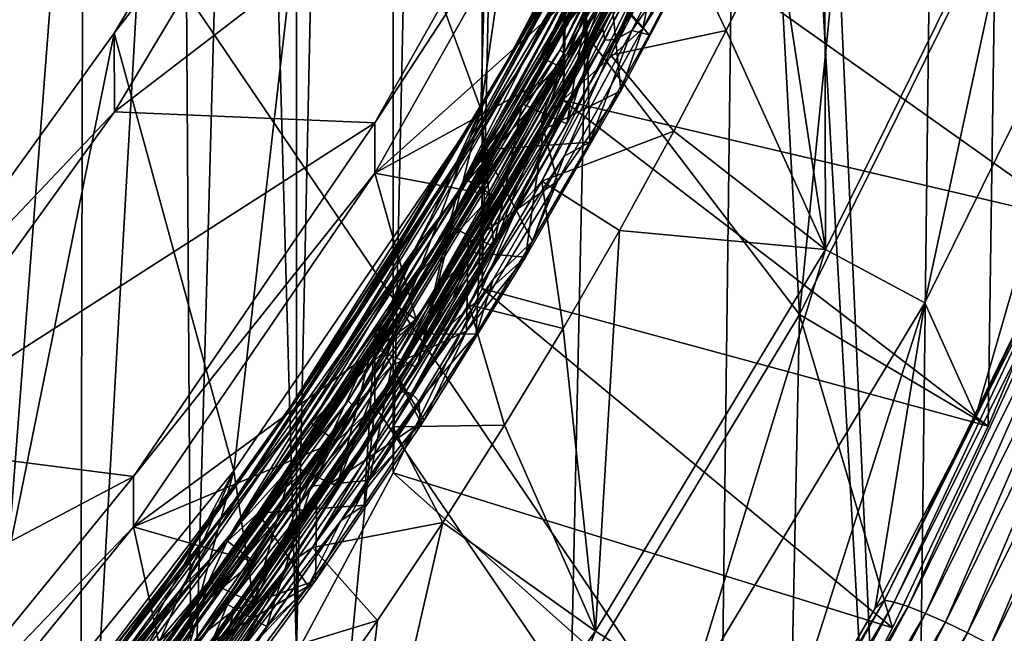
# Model space of a CAD drawing. Header units: metres. Extents: x -22 to 72, y -237 to 23.
# Tile 83 of 256: x 8.77 to 10.95, y -225.13 to -223.77. Entities that reach past the tile are written whole.
import ezdxf

# ---------------------------------------------------------------- set-up
doc = ezdxf.new("R2010")
doc.units = ezdxf.units.M
doc.layers.add('solid_509588_MEDIA_SW0001', color=7, linetype='CONTINUOUS')

msp = doc.modelspace()

# ---------------------------------------------------------------- linework, layer by layer
at = {"layer": 'solid_509588_MEDIA_SW0001'}
for points in [[(9.273857, -221.16246, 262.088165), (9.38481, -214.791367, 261.19278), (9.384815, -225.175049, 262.6521)], [(9.384815, -225.175049, 262.6521), (9.38481, -214.791367, 261.19278), (9.598998, -215.190735, 261.248901)], [(9.384815, -225.175049, 262.6521), (9.598998, -215.190735, 261.248901), (9.599003, -224.775681, 262.595978)], [(9.599003, -224.775681, 262.595978), (9.598998, -215.190735, 261.248901), (9.7957, -215.598358, 261.306183)], [(9.599003, -224.775681, 262.595978), (9.7957, -215.598358, 261.306183), (9.795705, -224.368057, 262.538696)], [(9.795705, -224.368057, 262.538696), (9.7957, -215.598358, 261.306183), (9.974835, -216.014099, 261.364624)], [(9.795705, -224.368057, 262.538696), (9.974835, -216.014099, 261.364624), (9.974839, -223.952332, 262.480255)], [(9.974839, -223.952332, 262.480255), (9.974835, -216.014099, 261.364624), (10.135883, -216.436707, 261.424011)], [(9.974839, -223.952332, 262.480255), (10.135883, -216.436707, 261.424011), (10.135886, -223.529724, 262.420868)], [(10.741509, -227.144531, 290.845032), (10.39983, -219.525101, 290.901611), (10.382134, -220.796402, 290.903442)], [(10.741509, -227.144531, 290.845032), (10.834114, -219.514114, 290.834808), (10.39983, -219.525101, 290.901611)], [(10.741509, -227.144531, 290.845032), (11.172427, -227.144485, 290.738495), (10.834114, -219.514114, 290.834808)], [(11.172427, -227.144485, 290.738495), (11.261785, -219.514038, 290.727875), (10.834114, -219.514114, 290.834808)], [(10.323413, -225.459824, 290.909546), (10.382134, -220.796402, 290.903442), (7.782307, -221.711823, 291.143921)], [(10.741509, -227.144531, 290.845032), (10.382134, -220.796402, 290.903442), (10.323413, -225.459824, 290.909546)], [(9.13052, -221.977585, 262.202728), (9.273857, -221.16246, 262.088165), (9.153956, -225.564636, 262.706848)], [(9.273857, -221.16246, 262.088165), (9.384815, -225.175049, 262.6521), (9.153956, -225.564636, 262.706848)], [(10.169189, -221.374649, 276.508026), (10.26872, -223.126816, 276.754272), (9.792261, -223.971375, 276.872986)], [(9.843554, -222.216492, 276.626343), (10.169189, -221.374649, 276.508026), (9.792261, -223.971375, 276.872986)], [(10.323413, -225.459824, 290.909546), (7.782307, -221.711823, 291.143921), (7.708443, -228.254044, 291.148895)], [(9.13052, -221.977585, 262.202728), (9.153956, -225.564636, 262.706848), (8.906507, -225.944321, 262.760223)], [(8.914244, -222.776886, 262.315063), (9.13052, -221.977585, 262.202728), (8.906507, -225.944321, 262.760223)], [(10.732978, -222.055176, 270.79715), (10.415481, -222.944992, 270.922211), (10.49652, -224.425385, 271.13028)], [(10.732978, -222.055176, 270.79715), (10.49652, -224.425385, 271.13028), (10.929803, -223.547684, 271.006927)], [(9.446993, -223.027969, 276.740387), (9.843554, -222.216492, 276.626343), (9.792261, -223.971375, 276.872986)], [(8.914244, -222.776886, 262.315063), (8.643008, -226.313232, 262.812073), (8.62681, -223.553772, 262.424255)], [(8.914244, -222.776886, 262.315063), (8.906507, -225.944321, 262.760223), (8.643008, -226.313232, 262.812073)], [(10.415481, -222.944992, 270.922211), (10.023128, -223.804535, 271.04303), (10.49652, -224.425385, 271.13028)], [(10.023143, -223.644455, 272.181824), (10.023128, -223.804535, 271.04303), (10.415481, -222.944992, 270.922211)], [(10.43665, -222.98053, 272.331299), (10.048985, -223.796814, 272.433807), (10.061743, -223.794556, 272.406738)], [(10.123467, -223.642532, 272.441437), (10.048985, -223.796814, 272.433807), (10.43665, -222.98053, 272.331299)], [(10.450047, -222.974533, 272.303741), (10.061743, -223.794556, 272.406738), (10.45491, -223.002625, 272.282745)], [(10.43665, -222.98053, 272.331299), (10.061743, -223.794556, 272.406738), (10.450047, -222.974533, 272.303741)], [(10.061743, -223.794556, 272.406738), (10.066639, -223.819046, 272.385284), (10.45491, -223.002625, 272.282745)], [(10.45491, -223.002625, 272.282745), (10.066639, -223.819046, 272.385284), (10.090263, -223.817307, 272.36438)], [(10.479653, -222.995331, 272.261108), (10.090263, -223.817307, 272.36438), (10.401921, -223.229126, 272.274719)], [(10.45491, -223.002625, 272.282745), (10.090263, -223.817307, 272.36438), (10.479653, -222.995331, 272.261108)], [(8.982362, -223.803223, 276.849335), (9.446993, -223.027969, 276.740387), (9.246316, -224.771255, 276.985382)], [(9.446999, -223.201935, 275.502563), (9.446993, -223.027969, 276.740387), (8.982362, -223.803223, 276.849335)], [(9.446993, -223.027969, 276.740387), (9.792261, -223.971375, 276.872986), (9.246316, -224.771255, 276.985382)], [(9.967959, -223.84024, 273.562744), (10.373967, -223.025513, 273.460449), (10.386334, -223.04097, 273.483307)], [(10.304409, -223.147385, 273.45108), (10.373967, -223.025513, 273.460449), (9.967959, -223.84024, 273.562744)], [(9.967959, -223.84024, 273.562744), (10.386334, -223.04097, 273.483307), (9.980321, -223.853851, 273.585388)], [(10.378724, -223.03714, 273.299866), (9.977713, -223.844757, 273.401276), (10.134737, -223.591766, 273.348846)], [(10.119368, -223.543289, 273.38797), (9.977713, -223.844757, 273.401276), (10.378724, -223.03714, 273.299866)], [(9.980321, -223.853851, 273.585388), (10.386334, -223.04097, 273.483307), (10.078285, -223.716064, 273.584076)], [(10.299877, -223.069687, 274.316772), (9.886114, -223.868835, 274.417053), (10.17851, -223.365768, 274.333252)], [(10.175807, -223.291229, 274.36911), (9.886114, -223.868835, 274.417053), (10.299877, -223.069687, 274.316772)], [(9.994369, -223.891281, 272.504791), (10.391852, -223.07608, 272.402435), (10.188068, -223.53067, 272.48642)], [(10.32429, -223.224091, 272.393921), (10.391852, -223.07608, 272.402435), (9.994369, -223.891281, 272.504791)], [(9.822062, -223.919556, 274.533813), (10.124464, -223.360123, 274.436554), (10.243674, -223.120377, 274.433563)], [(9.822062, -223.919556, 274.533813), (10.243674, -223.120377, 274.433563), (10.020208, -223.577744, 274.517883)], [(9.821029, -224.275452, 274.371887), (9.792261, -223.971375, 276.872986), (10.26872, -223.126816, 276.754272)], [(9.821029, -224.275452, 274.371887), (10.26872, -223.126816, 276.754272), (9.982476, -224.004105, 274.33786)], [(9.982476, -224.004105, 274.33786), (10.26872, -223.126816, 276.754272), (10.136163, -223.728745, 274.303223)], [(9.890983, -223.952576, 273.552124), (10.304409, -223.147385, 273.45108), (9.967959, -223.84024, 273.562744)], [(10.121879, -223.507721, 273.469421), (10.304409, -223.147385, 273.45108), (9.890983, -223.952576, 273.552124)], [(8.982388, -223.977142, 275.611511), (9.558363, -224.002121, 275.615021), (10.023125, -223.178268, 275.499237)], [(9.446999, -223.201935, 275.502563), (8.982388, -223.977142, 275.611511), (10.023125, -223.178268, 275.499237)], [(10.023143, -223.289566, 274.707001), (10.023125, -223.178268, 275.499237), (9.558363, -224.002121, 275.615021)], [(9.446999, -223.201935, 275.502563), (8.982362, -223.803223, 276.849335), (8.982388, -223.977142, 275.611511)], [(10.117251, -223.654083, 272.447937), (10.32429, -223.224091, 272.393921), (9.994369, -223.891281, 272.504791)], [(10.090263, -223.817307, 272.36438), (10.267809, -223.515732, 272.31076), (10.401921, -223.229126, 272.274719)], [(10.023143, -223.289566, 274.707001), (9.558363, -224.002121, 275.615021), (9.558351, -224.11348, 274.822815)], [(10.12888, -223.60083, 274.616913), (10.023143, -223.289566, 274.707001), (9.558351, -224.11348, 274.822815)], [(10.175807, -223.291229, 274.36911), (9.74312, -224.08197, 274.468231), (9.886114, -223.868835, 274.417053)], [(9.967794, -223.668686, 274.443268), (9.74312, -224.08197, 274.468231), (10.175807, -223.291229, 274.36911)], [(9.753178, -224.073792, 274.604736), (10.188751, -223.278091, 274.504974), (10.096674, -223.49733, 274.553436)], [(10.020208, -223.577744, 274.517883), (10.188751, -223.278091, 274.504974), (9.753178, -224.073792, 274.604736)], [(9.822062, -223.919556, 274.533813), (9.899827, -223.781403, 274.48941), (10.124464, -223.360123, 274.436554)], [(10.124464, -223.360123, 274.436554), (9.899827, -223.781403, 274.48941), (9.908781, -223.766098, 274.482452)], [(10.445777, -223.570938, 272.674286), (10.552086, -223.341705, 272.644196), (10.553911, -224.281616, 272.372345)], [(10.552086, -223.341705, 272.644196), (10.989173, -223.399979, 272.248444), (10.553911, -224.281616, 272.372345)], [(10.17851, -223.365768, 274.333252), (9.740658, -224.15596, 274.432312), (10.184133, -223.404831, 274.322418)], [(9.886114, -223.868835, 274.417053), (9.740658, -224.15596, 274.432312), (10.17851, -223.365768, 274.333252)], [(9.740658, -224.15596, 274.432312), (10.037623, -223.684509, 274.357513), (10.184133, -223.404831, 274.322418)], [(10.553911, -224.281616, 272.372345), (10.989173, -223.399979, 272.248444), (10.773509, -224.399933, 272.388977)], [(10.989173, -223.399979, 272.248444), (11.218492, -223.498505, 272.262299), (10.773509, -224.399933, 272.388977)], [(9.859401, -224.207581, 272.617004), (10.282208, -223.405716, 272.516357), (9.926955, -224.131119, 272.623413)], [(10.16867, -223.598114, 272.519592), (10.282208, -223.405716, 272.516357), (9.859401, -224.207581, 272.617004)], [(10.282208, -223.405716, 272.516357), (10.080077, -223.852554, 272.58844), (9.926955, -224.131119, 272.623413)], [(10.282208, -223.405716, 272.516357), (10.225709, -223.568939, 272.552826), (10.080077, -223.852554, 272.58844)], [(10.078285, -223.716064, 273.584076), (10.224079, -223.432358, 273.548431), (10.150151, -223.793396, 273.655029)], [(10.224079, -223.432358, 273.548431), (10.328617, -223.446777, 273.61145), (10.150151, -223.793396, 273.655029)], [(10.150151, -223.793396, 273.655029), (10.328617, -223.446777, 273.61145), (10.298502, -223.55658, 273.268768)], [(9.645463, -224.281906, 274.651703), (10.096674, -223.49733, 274.553436), (9.763936, -224.129013, 274.648682)], [(9.753178, -224.073792, 274.604736), (10.096674, -223.49733, 274.553436), (9.645463, -224.281906, 274.651703)], [(9.681441, -224.295273, 273.568115), (9.894811, -223.930206, 273.4953), (10.121879, -223.507721, 273.469421)], [(9.681441, -224.295273, 273.568115), (10.121879, -223.507721, 273.469421), (9.890983, -223.952576, 273.552124)], [(10.096674, -223.49733, 274.553436), (9.92427, -223.85611, 274.614441), (9.763936, -224.129013, 274.648682)], [(9.894811, -223.930206, 273.4953), (9.894566, -223.931335, 273.490417), (10.119541, -223.510406, 273.437622)], [(10.00867, -223.732925, 273.438568), (10.119541, -223.510406, 273.437622), (9.894566, -223.931335, 273.490417)], [(10.121879, -223.507721, 273.469421), (9.894811, -223.930206, 273.4953), (10.119753, -223.509293, 273.442535)], [(10.119753, -223.509293, 273.442535), (9.894811, -223.930206, 273.4953), (10.119541, -223.510406, 273.437622)], [(10.096674, -223.49733, 274.553436), (10.077568, -223.577545, 274.579468), (9.92427, -223.85611, 274.614441)], [(10.886596, -224.649872, 269.073364), (10.773509, -224.399933, 272.388977), (11.218492, -223.498505, 272.262299)], [(10.886596, -224.649872, 269.073364), (11.218492, -223.498505, 272.262299), (11.093277, -224.217499, 269.130981)], [(9.756297, -224.324173, 272.585907), (10.188068, -223.53067, 272.48642), (10.16867, -223.598114, 272.519592)], [(9.994369, -223.891281, 272.504791), (10.188068, -223.53067, 272.48642), (9.756297, -224.324173, 272.585907)], [(9.974839, -223.952332, 262.480255), (10.135886, -223.529724, 262.420868), (11.105209, -224.217926, 263.208466)], [(10.090263, -223.817307, 272.36438), (10.125997, -223.797867, 272.346191), (10.267809, -223.515732, 272.31076)], [(10.267809, -223.515732, 272.31076), (10.125997, -223.797867, 272.346191), (10.297231, -223.550415, 272.291809)], [(10.135886, -223.529724, 262.420868), (11.277696, -223.756104, 263.143555), (11.105209, -224.217926, 263.208466)], [(10.119368, -223.543289, 273.38797), (9.6781, -224.328827, 273.486389), (9.977713, -223.844757, 273.401276)], [(10.00867, -223.732925, 273.438568), (9.6781, -224.328827, 273.486389), (10.119368, -223.543289, 273.38797)], [(10.023143, -223.644455, 272.181824), (10.297231, -223.550415, 272.291809), (10.164092, -223.807541, 272.326019)], [(10.082996, -223.739792, 273.351685), (10.10218, -223.931061, 273.315857), (10.298502, -223.55658, 273.268768)], [(10.150151, -223.793396, 273.655029), (10.298502, -223.55658, 273.268768), (10.10218, -223.931061, 273.315857)], [(10.125997, -223.797867, 272.346191), (10.164092, -223.807541, 272.326019), (10.297231, -223.550415, 272.291809)], [(10.913373, -224.672394, 263.272339), (10.929803, -223.547684, 271.006927), (10.49652, -224.425385, 271.13028)], [(11.105209, -224.217926, 263.208466), (10.929803, -223.547684, 271.006927), (10.913373, -224.672394, 263.272339)], [(11.277696, -223.756104, 263.143555), (10.929803, -223.547684, 271.006927), (11.105209, -224.217926, 263.208466)], [(9.563148, -224.356308, 274.615326), (10.020208, -223.577744, 274.517883), (9.753178, -224.073792, 274.604736)], [(9.822062, -223.919556, 274.533813), (10.020208, -223.577744, 274.517883), (9.563148, -224.356308, 274.615326)], [(9.92427, -223.85611, 274.614441), (10.077568, -223.577545, 274.579468), (10.12888, -223.60083, 274.616913)], [(10.080077, -223.852554, 272.58844), (10.225709, -223.568939, 272.552826), (10.334653, -223.797302, 272.70401)], [(10.225709, -223.568939, 272.552826), (10.445777, -223.570938, 272.674286), (10.334653, -223.797302, 272.70401)], [(10.334653, -223.797302, 272.70401), (10.445777, -223.570938, 272.674286), (10.553911, -224.281616, 272.372345)], [(9.977345, -223.883255, 274.65448), (10.12888, -223.60083, 274.616913), (9.558351, -224.11348, 274.822815)], [(10.134737, -223.591766, 273.348846), (9.690272, -224.378006, 273.447388), (10.082996, -223.739792, 273.351685)], [(9.977713, -223.844757, 273.401276), (9.690272, -224.378006, 273.447388), (10.134737, -223.591766, 273.348846)], [(9.730009, -224.391922, 272.61911), (10.16867, -223.598114, 272.519592), (9.859401, -224.207581, 272.617004)], [(9.756297, -224.324173, 272.585907), (10.16867, -223.598114, 272.519592), (9.730009, -224.391922, 272.61911)], [(9.92427, -223.85611, 274.614441), (10.12888, -223.60083, 274.616913), (9.977345, -223.883255, 274.65448)], [(9.799585, -224.061295, 272.240417), (10.023143, -223.644455, 272.181824), (10.033677, -224.044907, 272.357605)], [(9.799585, -224.061295, 272.240417), (10.023128, -223.804535, 271.04303), (10.023143, -223.644455, 272.181824)], [(10.123467, -223.642532, 272.441437), (10.117251, -223.654083, 272.447937), (9.898866, -224.063553, 272.494232)], [(10.123467, -223.642532, 272.441437), (9.898866, -224.063553, 272.494232), (10.048985, -223.796814, 272.433807)], [(10.023143, -223.644455, 272.181824), (10.164092, -223.807541, 272.326019), (10.033677, -224.044907, 272.357605)], [(9.891944, -224.075165, 272.500732), (10.117251, -223.654083, 272.447937), (9.994369, -223.891281, 272.504791)], [(9.898866, -224.063553, 272.494232), (10.117251, -223.654083, 272.447937), (9.891944, -224.075165, 272.500732)], [(9.967794, -223.668686, 274.443268), (9.669123, -224.174545, 274.533569), (9.507045, -224.439056, 274.539612)], [(9.967794, -223.668686, 274.443268), (9.507045, -224.439056, 274.539612), (9.74312, -224.08197, 274.468231)], [(9.967794, -223.668686, 274.443268), (9.908781, -223.766098, 274.482452), (9.669123, -224.174545, 274.533569)], [(9.740658, -224.15596, 274.432312), (9.883514, -223.959686, 274.391998), (10.037623, -223.684509, 274.357513)], [(9.982476, -224.004105, 274.33786), (10.037623, -223.684509, 274.357513), (9.883514, -223.959686, 274.391998)], [(9.982476, -224.004105, 274.33786), (10.136163, -223.728745, 274.303223), (10.037623, -223.684509, 274.357513)], [(9.924947, -223.994797, 273.61908), (10.078285, -223.716064, 273.584076), (10.150151, -223.793396, 273.655029)], [(9.980321, -223.853851, 273.585388), (10.078285, -223.716064, 273.584076), (9.924947, -223.994797, 273.61908)], [(10.00867, -223.732925, 273.438568), (9.651771, -224.342514, 273.54187), (9.553893, -224.506638, 273.53537)], [(10.00867, -223.732925, 273.438568), (9.553893, -224.506638, 273.53537), (9.6781, -224.328827, 273.486389)], [(10.00867, -223.732925, 273.438568), (9.894566, -223.931335, 273.490417), (9.651771, -224.342514, 273.54187)], [(9.690272, -224.378006, 273.447388), (9.931116, -224.016464, 273.386353), (10.082996, -223.739792, 273.351685)], [(10.082996, -223.739792, 273.351685), (9.931116, -224.016464, 273.386353), (10.10218, -223.931061, 273.315857)], [(9.899827, -223.781403, 274.48941), (9.669123, -224.174545, 274.533569), (9.908781, -223.766098, 274.482452)], [(10.048985, -223.796814, 272.433807), (9.600147, -224.573914, 272.531097), (9.61185, -224.575043, 272.504456)], [(9.655921, -224.475677, 272.545807), (9.600147, -224.573914, 272.531097), (10.048985, -223.796814, 272.433807)], [(10.061743, -223.794556, 272.406738), (9.61185, -224.575043, 272.504456), (10.066639, -223.819046, 272.385284)], [(10.048985, -223.796814, 272.433807), (9.61185, -224.575043, 272.504456), (10.061743, -223.794556, 272.406738)], [(9.898866, -224.063553, 272.494232), (9.655921, -224.475677, 272.545807), (10.048985, -223.796814, 272.433807)], [(9.899827, -223.781403, 274.48941), (9.657342, -224.192947, 274.540894), (9.669123, -224.174545, 274.533569)], [(9.822062, -223.919556, 274.533813), (9.657342, -224.192947, 274.540894), (9.899827, -223.781403, 274.48941)], [(9.924947, -223.994797, 273.61908), (10.150151, -223.793396, 273.655029), (9.961633, -224.130768, 273.697449)], [(9.961633, -224.130768, 273.697449), (10.150151, -223.793396, 273.655029), (10.10218, -223.931061, 273.315857)], [(8.453008, -224.536682, 276.952423), (8.982362, -223.803223, 276.849335), (8.632844, -225.523682, 277.091125)], [(8.982388, -223.977142, 275.611511), (8.982362, -223.803223, 276.849335), (8.453008, -224.536682, 276.952423)], [(8.982362, -223.803223, 276.849335), (9.246316, -224.771255, 276.985382), (8.632844, -225.523682, 277.091125)], [(9.558351, -224.468369, 272.297607), (9.55837, -224.628387, 271.158813), (10.023128, -223.804535, 271.04303)], [(9.558351, -224.468369, 272.297607), (10.023128, -223.804535, 271.04303), (9.799585, -224.061295, 272.240417)], [(10.023128, -223.804535, 271.04303), (9.55837, -224.628387, 271.158813), (9.991624, -225.264465, 271.248199)], [(10.090263, -223.817307, 272.36438), (9.639158, -224.59967, 272.462372), (9.976535, -224.075516, 272.381012)], [(10.066639, -223.819046, 272.385284), (9.639158, -224.59967, 272.462372), (10.090263, -223.817307, 272.36438)], [(10.125997, -223.797867, 272.346191), (9.976535, -224.075516, 272.381012), (10.033677, -224.044907, 272.357605)], [(10.090263, -223.817307, 272.36438), (9.976535, -224.075516, 272.381012), (10.125997, -223.797867, 272.346191)], [(10.023128, -223.804535, 271.04303), (9.991624, -225.264465, 271.248199), (10.49652, -224.425385, 271.13028)], [(10.125997, -223.797867, 272.346191), (10.033677, -224.044907, 272.357605), (10.164092, -223.807541, 272.326019)], [(10.080077, -223.852554, 272.58844), (10.334653, -223.797302, 272.70401), (10.218904, -224.020493, 272.733307)], [(10.218904, -224.020493, 272.733307), (10.334653, -223.797302, 272.70401), (10.553911, -224.281616, 272.372345)], [(9.499315, -224.616776, 273.659851), (9.967959, -223.84024, 273.562744), (9.980321, -223.853851, 273.585388)], [(9.890983, -223.952576, 273.552124), (9.967959, -223.84024, 273.562744), (9.499315, -224.616776, 273.659851)], [(9.61185, -224.575043, 272.504456), (9.61725, -224.596344, 272.482635), (10.066639, -223.819046, 272.385284)], [(10.066639, -223.819046, 272.385284), (9.61725, -224.596344, 272.482635), (9.639158, -224.59967, 272.462372)], [(9.499315, -224.616776, 273.659851), (9.980321, -223.853851, 273.585388), (9.511972, -224.628784, 273.682312)], [(9.511972, -224.628784, 273.682312), (9.980321, -223.853851, 273.585388), (9.59534, -224.538254, 273.687134)], [(9.977713, -223.844757, 273.401276), (9.515314, -224.614746, 273.497589), (9.690272, -224.378006, 273.447388)], [(9.6781, -224.328827, 273.486389), (9.515314, -224.614746, 273.497589), (9.977713, -223.844757, 273.401276)], [(9.980321, -223.853851, 273.585388), (9.764585, -224.267822, 273.653351), (9.59534, -224.538254, 273.687134)], [(9.763936, -224.129013, 274.648682), (9.92427, -223.85611, 274.614441), (9.977345, -223.883255, 274.65448)], [(9.980321, -223.853851, 273.585388), (9.924947, -223.994797, 273.61908), (9.764585, -224.267822, 273.653351)], [(9.926955, -224.131119, 272.623413), (10.080077, -223.852554, 272.58844), (10.218904, -224.020493, 272.733307)], [(9.886114, -223.868835, 274.417053), (9.41051, -224.631729, 274.512329), (9.740658, -224.15596, 274.432312)], [(9.74312, -224.08197, 274.468231), (9.41051, -224.631729, 274.512329), (9.886114, -223.868835, 274.417053)], [(9.817477, -224.161972, 274.691559), (9.977345, -223.883255, 274.65448), (9.558351, -224.11348, 274.822815)], [(9.763936, -224.129013, 274.648682), (9.977345, -223.883255, 274.65448), (9.817477, -224.161972, 274.691559)], [(9.534912, -224.667801, 272.601929), (9.994369, -223.891281, 272.504791), (9.756297, -224.324173, 272.585907)], [(9.891944, -224.075165, 272.500732), (9.994369, -223.891281, 272.504791), (9.534912, -224.667801, 272.601929)], [(9.337588, -224.682678, 274.629028), (9.657342, -224.192947, 274.540894), (9.822062, -223.919556, 274.533813)], [(9.337588, -224.682678, 274.629028), (9.822062, -223.919556, 274.533813), (9.563148, -224.356308, 274.615326)], [(9.652042, -224.341385, 273.546753), (9.651771, -224.342514, 273.54187), (9.894566, -223.931335, 273.490417)], [(9.894811, -223.930206, 273.4953), (9.652042, -224.341385, 273.546753), (9.894566, -223.931335, 273.490417)], [(9.681441, -224.295273, 273.568115), (9.652042, -224.341385, 273.546753), (9.894811, -223.930206, 273.4953)], [(9.961633, -224.130768, 273.697449), (10.10218, -223.931061, 273.315857), (9.89146, -224.299042, 273.362061)], [(9.931116, -224.016464, 273.386353), (9.89146, -224.299042, 273.362061), (10.10218, -223.931061, 273.315857)], [(9.415058, -224.72081, 273.648071), (9.890983, -223.952576, 273.552124), (9.499315, -224.616776, 273.659851)], [(9.681441, -224.295273, 273.568115), (9.890983, -223.952576, 273.552124), (9.415058, -224.72081, 273.648071)], [(9.821029, -224.275452, 274.371887), (9.883514, -223.959686, 274.391998), (9.721749, -224.23056, 274.425934)], [(9.740658, -224.15596, 274.432312), (9.721749, -224.23056, 274.425934), (9.883514, -223.959686, 274.391998)], [(9.795705, -224.368057, 262.538696), (9.974839, -223.952332, 262.480255), (10.913373, -224.672394, 263.272339)], [(9.821029, -224.275452, 274.371887), (9.982476, -224.004105, 274.33786), (9.883514, -223.959686, 274.391998)], [(9.974839, -223.952332, 262.480255), (11.105209, -224.217926, 263.208466), (10.913373, -224.672394, 263.272339)], [(8.982388, -223.977142, 275.611511), (8.453008, -224.536682, 276.952423), (8.452997, -224.710663, 275.7146)], [(8.982388, -223.977142, 275.611511), (8.452997, -224.710663, 275.7146), (9.558363, -224.002121, 275.615021)], [(9.290785, -225.063629, 274.470062), (9.246316, -224.771255, 276.985382), (9.792261, -223.971375, 276.872986)], [(9.290785, -225.063629, 274.470062), (9.792261, -223.971375, 276.872986), (9.474977, -224.805573, 274.438049)], [(9.474977, -224.805573, 274.438049), (9.792261, -223.971375, 276.872986), (9.651791, -224.54274, 274.405304)], [(9.651791, -224.54274, 274.405304), (9.792261, -223.971375, 276.872986), (9.821029, -224.275452, 274.371887)], [(8.452997, -224.710663, 275.7146), (9.024944, -224.783661, 275.724854), (9.558363, -224.002121, 275.615021)], [(9.558351, -224.11348, 274.822815), (9.558363, -224.002121, 275.615021), (9.024944, -224.783661, 275.724854)], [(9.764585, -224.267822, 273.653351), (9.924947, -223.994797, 273.61908), (9.961633, -224.130768, 273.697449)], [(9.690272, -224.378006, 273.447388), (9.771721, -224.288559, 273.420441), (9.931116, -224.016464, 273.386353)], [(9.931116, -224.016464, 273.386353), (9.771721, -224.288559, 273.420441), (9.89146, -224.299042, 273.362061)], [(9.926955, -224.131119, 272.623413), (10.218904, -224.020493, 272.733307), (10.098904, -224.23996, 272.762115)], [(10.098904, -224.23996, 272.762115), (10.218904, -224.020493, 272.733307), (10.553911, -224.281616, 272.372345)], [(9.799585, -224.061295, 272.240417), (10.033677, -224.044907, 272.357605), (9.90693, -224.263504, 272.386688)], [(9.976535, -224.075516, 272.381012), (9.90693, -224.263504, 272.386688), (10.033677, -224.044907, 272.357605)], [(9.253485, -224.834229, 274.699463), (9.753178, -224.073792, 274.604736), (9.645463, -224.281906, 274.651703)], [(9.563148, -224.356308, 274.615326), (9.753178, -224.073792, 274.604736), (9.253485, -224.834229, 274.699463)], [(9.648814, -224.486465, 272.552185), (9.891944, -224.075165, 272.500732), (9.534912, -224.667801, 272.601929)], [(9.558351, -224.468369, 272.297607), (9.799585, -224.061295, 272.240417), (9.781761, -224.468903, 272.414001)], [(9.639158, -224.59967, 272.462372), (9.81964, -224.348419, 272.415222), (9.976535, -224.075516, 272.381012)], [(9.655921, -224.475677, 272.545807), (9.891944, -224.075165, 272.500732), (9.648814, -224.486465, 272.552185)], [(9.898866, -224.063553, 272.494232), (9.891944, -224.075165, 272.500732), (9.655921, -224.475677, 272.545807)], [(9.799585, -224.061295, 272.240417), (9.90693, -224.263504, 272.386688), (9.781761, -224.468903, 272.414001)], [(9.976535, -224.075516, 272.381012), (9.81964, -224.348419, 272.415222), (9.90693, -224.263504, 272.386688)], [(9.74312, -224.08197, 274.468231), (9.24707, -224.83783, 274.562378), (9.41051, -224.631729, 274.512329)], [(9.507045, -224.439056, 274.539612), (9.24707, -224.83783, 274.562378), (9.74312, -224.08197, 274.468231)], [(9.558351, -224.11348, 274.822815), (9.024944, -224.783661, 275.724854), (9.024906, -224.89505, 274.932648)], [(9.649432, -224.436569, 274.728058), (9.558351, -224.11348, 274.822815), (9.024906, -224.89505, 274.932648)], [(9.649432, -224.436569, 274.728058), (9.817477, -224.161972, 274.691559), (9.558351, -224.11348, 274.822815)], [(9.594852, -224.399139, 274.682465), (9.763936, -224.129013, 274.648682), (9.817477, -224.161972, 274.691559)], [(9.645463, -224.281906, 274.651703), (9.763936, -224.129013, 274.648682), (9.594852, -224.399139, 274.682465)], [(9.761099, -224.462631, 273.739044), (9.961633, -224.130768, 273.697449), (9.89146, -224.299042, 273.362061)], [(9.764585, -224.267822, 273.653351), (9.961633, -224.130768, 273.697449), (9.761099, -224.462631, 273.739044)], [(9.766846, -224.403961, 272.657654), (9.926955, -224.131119, 272.623413), (9.974181, -224.456711, 272.790558)], [(9.859401, -224.207581, 272.617004), (9.926955, -224.131119, 272.623413), (9.766846, -224.403961, 272.657654)], [(9.926955, -224.131119, 272.623413), (10.098904, -224.23996, 272.762115), (9.974181, -224.456711, 272.790558)], [(9.740658, -224.15596, 274.432312), (9.239011, -224.91156, 274.526428), (9.721749, -224.23056, 274.425934)], [(9.41051, -224.631729, 274.512329), (9.239011, -224.91156, 274.526428), (9.740658, -224.15596, 274.432312)], [(9.594852, -224.399139, 274.682465), (9.817477, -224.161972, 274.691559), (9.649432, -224.436569, 274.728058)], [(9.657342, -224.192947, 274.540894), (9.412364, -224.572693, 274.583191), (9.669123, -224.174545, 274.533569)], [(9.507045, -224.439056, 274.539612), (9.669123, -224.174545, 274.533569), (9.412364, -224.572693, 274.583191)], [(9.337588, -224.682678, 274.629028), (9.397438, -224.59404, 274.590912), (9.657342, -224.192947, 274.540894)], [(9.373564, -224.973267, 272.712555), (9.859401, -224.207581, 272.617004), (9.420342, -224.941055, 272.72467)], [(9.730009, -224.391922, 272.61911), (9.859401, -224.207581, 272.617004), (9.373564, -224.973267, 272.712555)], [(9.657342, -224.192947, 274.540894), (9.397438, -224.59404, 274.590912), (9.412364, -224.572693, 274.583191)], [(9.859401, -224.207581, 272.617004), (9.597809, -224.674301, 272.691437), (9.420342, -224.941055, 272.72467)], [(9.859401, -224.207581, 272.617004), (9.766846, -224.403961, 272.657654), (9.597809, -224.674301, 272.691437)], [(9.239011, -224.91156, 274.526428), (9.552126, -224.49736, 274.459259), (9.721749, -224.23056, 274.425934)], [(9.651791, -224.54274, 274.405304), (9.721749, -224.23056, 274.425934), (9.552126, -224.49736, 274.459259)], [(9.651791, -224.54274, 274.405304), (9.821029, -224.275452, 274.371887), (9.721749, -224.23056, 274.425934)], [(10.684412, -225.057297, 268.958405), (11.093277, -224.217499, 269.130981), (11.104334, -224.215469, 269.073303)], [(10.684412, -225.057297, 268.958405), (11.104334, -224.215469, 269.073303), (10.70611, -225.061569, 268.903442)], [(10.684412, -225.057297, 268.958405), (10.886596, -224.649872, 269.073364), (11.093277, -224.217499, 269.130981)], [(10.70611, -225.061569, 268.903442), (11.104334, -224.215469, 269.073303), (11.125598, -224.218399, 269.018097)], [(10.70611, -225.061569, 268.903442), (11.125598, -224.218399, 269.018097), (10.736688, -225.071411, 268.853699)], [(10.736688, -225.071411, 268.853699), (11.125598, -224.218399, 269.018097), (11.156195, -224.226212, 268.967987)], [(10.736688, -225.071411, 268.853699), (11.156195, -224.226212, 268.967987), (10.774953, -225.086456, 268.811035)], [(10.774953, -225.086456, 268.811035), (11.156195, -224.226212, 268.967987), (11.19493, -224.238586, 268.924896)], [(9.974181, -224.456711, 272.790558), (10.098904, -224.23996, 272.762115), (10.045927, -225.125854, 272.490997)], [(10.098904, -224.23996, 272.762115), (10.553911, -224.281616, 272.372345), (10.045927, -225.125854, 272.490997)], [(10.774953, -225.086456, 268.811035), (11.19493, -224.238586, 268.924896), (10.819413, -225.106094, 268.777191)], [(10.819413, -225.106094, 268.777191), (11.19493, -224.238586, 268.924896), (11.240294, -224.255066, 268.890564)], [(9.59534, -224.538254, 273.687134), (9.764585, -224.267822, 273.653351), (9.761099, -224.462631, 273.739044)], [(9.81964, -224.348419, 272.415222), (9.781761, -224.468903, 272.414001), (9.90693, -224.263504, 272.386688)], [(10.819413, -225.106094, 268.777191), (11.240294, -224.255066, 268.890564), (10.868336, -225.129578, 268.753448)], [(10.868336, -225.129578, 268.753448), (11.240294, -224.255066, 268.890564), (11.290517, -224.274979, 268.866272)], [(10.868336, -225.129578, 268.753448), (11.290517, -224.274979, 268.866272), (10.919813, -225.155991, 268.740723)], [(10.919813, -225.155991, 268.740723), (11.290517, -224.274979, 268.866272), (11.343643, -224.297577, 268.852997)], [(9.129137, -225.03273, 274.745026), (9.645463, -224.281906, 274.651703), (9.232294, -224.9272, 274.748077)], [(9.253485, -224.834229, 274.699463), (9.645463, -224.281906, 274.651703), (9.129137, -225.03273, 274.745026)], [(9.176863, -225.048416, 273.661804), (9.652042, -224.341385, 273.546753), (9.681441, -224.295273, 273.568115)], [(9.176863, -225.048416, 273.661804), (9.681441, -224.295273, 273.568115), (9.415058, -224.72081, 273.648071)], [(9.645463, -224.281906, 274.651703), (9.417198, -224.665894, 274.715668), (9.232294, -224.9272, 274.748077)], [(9.645463, -224.281906, 274.651703), (9.594852, -224.399139, 274.682465), (9.417198, -224.665894, 274.715668)], [(9.771721, -224.288559, 273.420441), (9.604503, -224.55658, 273.453979), (9.89146, -224.299042, 273.362061)], [(9.690272, -224.378006, 273.447388), (9.604503, -224.55658, 273.453979), (9.771721, -224.288559, 273.420441)], [(10.045927, -225.125854, 272.490997), (10.553911, -224.281616, 272.372345), (10.255151, -225.261429, 272.510071)], [(10.553911, -224.281616, 272.372345), (10.773509, -224.399933, 272.388977), (10.255151, -225.261429, 272.510071)], [(9.604503, -224.55658, 273.453979), (9.667002, -224.659241, 273.407196), (9.89146, -224.299042, 273.362061)], [(9.761099, -224.462631, 273.739044), (9.89146, -224.299042, 273.362061), (9.667002, -224.659241, 273.407196)], [(10.919813, -225.155991, 268.740723), (11.343643, -224.297577, 268.852997), (10.971838, -225.184296, 268.739532)], [(9.6781, -224.328827, 273.486389), (9.172811, -225.080215, 273.579865), (9.515314, -224.614746, 273.497589)], [(9.553893, -224.506638, 273.53537), (9.172811, -225.080215, 273.579865), (9.6781, -224.328827, 273.486389)], [(9.261017, -225.082504, 272.680389), (9.756297, -224.324173, 272.585907), (9.730009, -224.391922, 272.61911)], [(9.534912, -224.667801, 272.601929), (9.756297, -224.324173, 272.585907), (9.261017, -225.082504, 272.680389)], [(9.040473, -225.1017, 274.707794), (9.563148, -224.356308, 274.615326), (9.253485, -224.834229, 274.699463)], [(9.337588, -224.682678, 274.629028), (9.563148, -224.356308, 274.615326), (9.040473, -225.1017, 274.707794)], [(9.176863, -225.048416, 273.661804), (9.39216, -224.741684, 273.596649), (9.652042, -224.341385, 273.546753)], [(9.39216, -224.741684, 273.596649), (9.391862, -224.742813, 273.591736), (9.651771, -224.342514, 273.54187)], [(9.553893, -224.506638, 273.53537), (9.651771, -224.342514, 273.54187), (9.391862, -224.742813, 273.591736)], [(9.652042, -224.341385, 273.546753), (9.39216, -224.741684, 273.596649), (9.651771, -224.342514, 273.54187)], [(9.639158, -224.59967, 272.462372), (9.655109, -224.617065, 272.448853), (9.81964, -224.348419, 272.415222)], [(9.81964, -224.348419, 272.415222), (9.655109, -224.617065, 272.448853), (9.781761, -224.468903, 272.414001)], [(9.690272, -224.378006, 273.447388), (9.181482, -225.130188, 273.540955), (9.604503, -224.55658, 273.453979)], [(9.515314, -224.614746, 273.497589), (9.181482, -225.130188, 273.540955), (9.690272, -224.378006, 273.447388)], [(9.599003, -224.775681, 262.595978), (9.795705, -224.368057, 262.538696), (10.702536, -225.118637, 263.335052)], [(9.795705, -224.368057, 262.538696), (10.913373, -224.672394, 263.272339), (10.702536, -225.118637, 263.335052)], [(9.227001, -225.150757, 272.713593), (9.730009, -224.391922, 272.61911), (9.373564, -224.973267, 272.712555)], [(9.261017, -225.082504, 272.680389), (9.730009, -224.391922, 272.61911), (9.227001, -225.150757, 272.713593)], [(9.417198, -224.665894, 274.715668), (9.594852, -224.399139, 274.682465), (9.649432, -224.436569, 274.728058)], [(9.597809, -224.674301, 272.691437), (9.766846, -224.403961, 272.657654), (9.845014, -224.670319, 272.818542)], [(9.766846, -224.403961, 272.657654), (9.974181, -224.456711, 272.790558), (9.845014, -224.670319, 272.818542)], [(10.424974, -225.491486, 268.951477), (10.255151, -225.261429, 272.510071), (10.773509, -224.399933, 272.388977)], [(10.663756, -225.074692, 269.013611), (10.424974, -225.491486, 268.951477), (10.773509, -224.399933, 272.388977)], [(10.886596, -224.649872, 269.073364), (10.663756, -225.074692, 269.013611), (10.773509, -224.399933, 272.388977)], [(10.473175, -225.555664, 263.396484), (10.49652, -224.425385, 271.13028), (9.991624, -225.264465, 271.248199)], [(10.702536, -225.118637, 263.335052), (10.49652, -224.425385, 271.13028), (10.473175, -225.555664, 263.396484)], [(10.913373, -224.672394, 263.272339), (10.49652, -224.425385, 271.13028), (10.702536, -225.118637, 263.335052)], [(9.507045, -224.439056, 274.539612), (9.139009, -224.959747, 274.631195), (8.980811, -225.177078, 274.631042)], [(9.507045, -224.439056, 274.539612), (8.980811, -225.177078, 274.631042), (9.24707, -224.83783, 274.562378)], [(9.473463, -224.706696, 274.763885), (9.649432, -224.436569, 274.728058), (9.024906, -224.89505, 274.932648)], [(9.507045, -224.439056, 274.539612), (9.412364, -224.572693, 274.583191), (9.139009, -224.959747, 274.631195)], [(9.417198, -224.665894, 274.715668), (9.649432, -224.436569, 274.728058), (9.473463, -224.706696, 274.763885)], [(9.300012, -224.864761, 272.353333), (9.558351, -224.468369, 272.297607), (9.534874, -224.847382, 272.464203)], [(9.300012, -224.864761, 272.353333), (9.55837, -224.628387, 271.158813), (9.558351, -224.468369, 272.297607)], [(9.558351, -224.468369, 272.297607), (9.658598, -224.661865, 272.439606), (9.534874, -224.847382, 272.464203)], [(9.546368, -224.791977, 273.780151), (9.761099, -224.462631, 273.739044), (9.667002, -224.659241, 273.407196)], [(9.59534, -224.538254, 273.687134), (9.761099, -224.462631, 273.739044), (9.546368, -224.791977, 273.780151)], [(9.558351, -224.468369, 272.297607), (9.781761, -224.468903, 272.414001), (9.658598, -224.661865, 272.439606)], [(9.655109, -224.617065, 272.448853), (9.658598, -224.661865, 272.439606), (9.781761, -224.468903, 272.414001)], [(9.845014, -224.670319, 272.818542), (9.974181, -224.456711, 272.790558), (10.045927, -225.125854, 272.490997)], [(9.38834, -224.887161, 272.602112), (9.648814, -224.486465, 272.552185), (9.534912, -224.667801, 272.601929)], [(9.396206, -224.876297, 272.595734), (9.648814, -224.486465, 272.552185), (9.38834, -224.887161, 272.602112)], [(9.655921, -224.475677, 272.545807), (9.648814, -224.486465, 272.552185), (9.396206, -224.876297, 272.595734)], [(9.655921, -224.475677, 272.545807), (9.396206, -224.876297, 272.595734), (9.600147, -224.573914, 272.531097)], [(9.553893, -224.506638, 273.53537), (9.114908, -225.132141, 273.639984), (9.034204, -225.247574, 273.627289)], [(9.553893, -224.506638, 273.53537), (9.034204, -225.247574, 273.627289), (9.172811, -225.080215, 273.579865)], [(9.553893, -224.506638, 273.53537), (9.391862, -224.742813, 273.591736), (9.114908, -225.132141, 273.639984)], [(9.239011, -224.91156, 274.526428), (9.375087, -224.759338, 274.491882), (9.552126, -224.49736, 274.459259)], [(9.474977, -224.805573, 274.438049), (9.552126, -224.49736, 274.459259), (9.375087, -224.759338, 274.491882)], [(9.474977, -224.805573, 274.438049), (9.651791, -224.54274, 274.405304), (9.552126, -224.49736, 274.459259)], [(9.181482, -225.130188, 273.540955), (9.42977, -224.819946, 273.486816), (9.604503, -224.55658, 273.453979)], [(9.417583, -224.805206, 273.720398), (9.59534, -224.538254, 273.687134), (9.546368, -224.791977, 273.780151)], [(9.511972, -224.628784, 273.682312), (9.59534, -224.538254, 273.687134), (9.417583, -224.805206, 273.720398)], [(9.604503, -224.55658, 273.453979), (9.42977, -224.819946, 273.486816), (9.667002, -224.659241, 273.407196)], [(9.600147, -224.573914, 272.531097), (9.086946, -225.317795, 272.623474), (9.097195, -225.322037, 272.597229)], [(9.120092, -225.26503, 272.643921), (9.086946, -225.317795, 272.623474), (9.600147, -224.573914, 272.531097)], [(9.600147, -224.573914, 272.531097), (9.097195, -225.322037, 272.597229), (9.61185, -224.575043, 272.504456)], [(9.61185, -224.575043, 272.504456), (9.097195, -225.322037, 272.597229), (9.61725, -224.596344, 272.482635)], [(9.396206, -224.876297, 272.595734), (9.120092, -225.26503, 272.643921), (9.600147, -224.573914, 272.531097)], [(9.397438, -224.59404, 274.590912), (9.139009, -224.959747, 274.631195), (9.412364, -224.572693, 274.583191)], [(9.097195, -225.322037, 272.597229), (9.103537, -225.3405, 272.575043), (9.61725, -224.596344, 272.482635)], [(9.61725, -224.596344, 272.482635), (9.103537, -225.3405, 272.575043), (9.123151, -225.34848, 272.55542)], [(9.397438, -224.59404, 274.590912), (9.120703, -224.98378, 274.639191), (9.139009, -224.959747, 274.631195)], [(9.337588, -224.682678, 274.629028), (9.120703, -224.98378, 274.639191), (9.397438, -224.59404, 274.590912)], [(9.61725, -224.596344, 272.482635), (9.123151, -225.34848, 272.55542), (9.639158, -224.59967, 272.462372)], [(9.639158, -224.59967, 272.462372), (9.123151, -225.34848, 272.55542), (9.655109, -224.617065, 272.448853)], [(8.963634, -225.360565, 273.751953), (9.499315, -224.616776, 273.659851), (9.511972, -224.628784, 273.682312)], [(9.415058, -224.72081, 273.648071), (9.499315, -224.616776, 273.659851), (8.963634, -225.360565, 273.751953)], [(9.515314, -224.614746, 273.497589), (8.987362, -225.352493, 273.588989), (9.181482, -225.130188, 273.540955)], [(9.172811, -225.080215, 273.579865), (8.987362, -225.352493, 273.588989), (9.515314, -224.614746, 273.497589)], [(9.123151, -225.34848, 272.55542), (9.482823, -224.881516, 272.481842), (9.655109, -224.617065, 272.448853)], [(9.655109, -224.617065, 272.448853), (9.482823, -224.881516, 272.481842), (9.658598, -224.661865, 272.439606)], [(9.41051, -224.631729, 274.512329), (8.868087, -225.36319, 274.602722), (9.239011, -224.91156, 274.526428)], [(9.24707, -224.83783, 274.562378), (8.868087, -225.36319, 274.602722), (9.41051, -224.631729, 274.512329)], [(8.963634, -225.360565, 273.751953), (9.511972, -224.628784, 273.682312), (8.976886, -225.371185, 273.774261)], [(8.976886, -225.371185, 273.774261), (9.511972, -224.628784, 273.682312), (9.040835, -225.322067, 273.784302)], [(9.024906, -225.249939, 272.407471), (9.024951, -225.409927, 271.268646), (9.55837, -224.628387, 271.158813)], [(9.024906, -225.249939, 272.407471), (9.55837, -224.628387, 271.158813), (9.300012, -224.864761, 272.353333)], [(9.55837, -224.628387, 271.158813), (9.024951, -225.409927, 271.268646), (9.418408, -226.059494, 271.359924)], [(9.511972, -224.628784, 273.682312), (9.23267, -225.066544, 273.752777), (9.040835, -225.322067, 273.784302)], [(9.511972, -224.628784, 273.682312), (9.417583, -224.805206, 273.720398), (9.23267, -225.066544, 273.752777)], [(9.55837, -224.628387, 271.158813), (9.418408, -226.059494, 271.359924), (9.991624, -225.264465, 271.248199)], [(9.232294, -224.9272, 274.748077), (9.417198, -224.665894, 274.715668), (9.473463, -224.706696, 274.763885)], [(9.546368, -224.791977, 273.780151), (9.667002, -224.659241, 273.407196), (9.426981, -225.01416, 273.451385)], [(9.42977, -224.819946, 273.486816), (9.426981, -225.01416, 273.451385), (9.667002, -224.659241, 273.407196)], [(9.482823, -224.881516, 272.481842), (9.534874, -224.847382, 272.464203), (9.658598, -224.661865, 272.439606)], [(10.684412, -225.057297, 268.958405), (10.663756, -225.074692, 269.013611), (10.886596, -224.649872, 269.073364)], [(8.784915, -225.414322, 274.719269), (9.120703, -224.98378, 274.639191), (9.337588, -224.682678, 274.629028)], [(8.784915, -225.414322, 274.719269), (9.337588, -224.682678, 274.629028), (9.040473, -225.1017, 274.707794)], [(9.009621, -225.411377, 272.694122), (9.534912, -224.667801, 272.601929), (9.261017, -225.082504, 272.680389)], [(9.38834, -224.887161, 272.602112), (9.534912, -224.667801, 272.601929), (9.009621, -225.411377, 272.694122)], [(9.420342, -224.941055, 272.72467), (9.597809, -224.674301, 272.691437), (9.708392, -224.885513, 272.84668)], [(9.597809, -224.674301, 272.691437), (9.845014, -224.670319, 272.818542), (9.708392, -224.885513, 272.84668)], [(9.708392, -224.885513, 272.84668), (9.845014, -224.670319, 272.818542), (10.045927, -225.125854, 272.490997)], [(8.452997, -224.710663, 275.7146), (7.862769, -225.396957, 275.811035), (9.024944, -224.783661, 275.724854)], [(9.289675, -224.972168, 274.799042), (9.473463, -224.706696, 274.763885), (9.024906, -224.89505, 274.932648)], [(9.232294, -224.9272, 274.748077), (9.473463, -224.706696, 274.763885), (9.289675, -224.972168, 274.799042)], [(8.871697, -225.457123, 273.739075), (9.415058, -224.72081, 273.648071), (8.963634, -225.360565, 273.751953)], [(9.176863, -225.048416, 273.661804), (9.415058, -224.72081, 273.648071), (8.871697, -225.457123, 273.739075)], [(9.115235, -225.131012, 273.644897), (9.114908, -225.132141, 273.639984), (9.391862, -224.742813, 273.591736)], [(9.39216, -224.741684, 273.596649), (9.115235, -225.131012, 273.644897), (9.391862, -224.742813, 273.591736)], [(9.176863, -225.048416, 273.661804), (9.115235, -225.131012, 273.644897), (9.39216, -224.741684, 273.596649)], [(8.695398, -225.806839, 274.561432), (8.632844, -225.523682, 277.091125), (9.246316, -224.771255, 276.985382)], [(8.695398, -225.806839, 274.561432), (9.246316, -224.771255, 276.985382), (8.900694, -225.564651, 274.531799)], [(8.900694, -225.564651, 274.531799), (9.246316, -224.771255, 276.985382), (9.099278, -225.316772, 274.501343)], [(9.099278, -225.316772, 274.501343), (9.246316, -224.771255, 276.985382), (9.290785, -225.063629, 274.470062)], [(9.290785, -225.063629, 274.470062), (9.375087, -224.759338, 274.491882), (9.190493, -225.016693, 274.523743)], [(9.239011, -224.91156, 274.526428), (9.190493, -225.016693, 274.523743), (9.375087, -224.759338, 274.491882)], [(9.290785, -225.063629, 274.470062), (9.474977, -224.805573, 274.438049), (9.375087, -224.759338, 274.491882)], [(9.384815, -225.175049, 262.6521), (9.599003, -224.775681, 262.595978), (10.473175, -225.555664, 263.396484)], [(9.599003, -224.775681, 262.595978), (10.702536, -225.118637, 263.335052), (10.473175, -225.555664, 263.396484)], [(7.862769, -225.396957, 275.811035), (8.426313, -225.517838, 275.828033), (9.024944, -224.783661, 275.724854)], [(9.024906, -224.89505, 274.932648), (9.024944, -224.783661, 275.724854), (8.426313, -225.517838, 275.828033)], [(9.319375, -225.115189, 273.820313), (9.546368, -224.791977, 273.780151), (9.426981, -225.01416, 273.451385)], [(9.417583, -224.805206, 273.720398), (9.546368, -224.791977, 273.780151), (9.319375, -225.115189, 273.820313)], [(9.23267, -225.066544, 273.752777), (9.417583, -224.805206, 273.720398), (9.319375, -225.115189, 273.820313)], [(9.24707, -224.83783, 274.562378), (8.682134, -225.562714, 274.651581), (8.868087, -225.36319, 274.602722)], [(8.980811, -225.177078, 274.631042), (8.682134, -225.562714, 274.651581), (9.24707, -224.83783, 274.562378)], [(8.684076, -225.563339, 274.789154), (9.253485, -224.834229, 274.699463), (9.129137, -225.03273, 274.745026)], [(9.040473, -225.1017, 274.707794), (9.253485, -224.834229, 274.699463), (8.684076, -225.563339, 274.789154)], [(9.181482, -225.130188, 273.540955), (9.247525, -225.078659, 273.51889), (9.42977, -224.819946, 273.486816)], [(9.42977, -224.819946, 273.486816), (9.247525, -225.078659, 273.51889), (9.426981, -225.01416, 273.451385)], [(9.300012, -224.864761, 272.353333), (9.534874, -224.847382, 272.464203), (9.41058, -225.026077, 272.487854)], [(9.482823, -224.881516, 272.481842), (9.41058, -225.026077, 272.487854), (9.534874, -224.847382, 272.464203)], [(9.024906, -225.249939, 272.407471), (9.300012, -224.864761, 272.353333), (9.41058, -225.026077, 272.487854)], [(9.396206, -224.876297, 272.595734), (9.38834, -224.887161, 272.602112), (9.120092, -225.26503, 272.643921)], [(9.123151, -225.34848, 272.55542), (9.302516, -225.14209, 272.514221), (9.482823, -224.881516, 272.481842)], [(9.482823, -224.881516, 272.481842), (9.302516, -225.14209, 272.514221), (9.41058, -225.026077, 272.487854)], [(9.024906, -224.89505, 274.932648), (8.426313, -225.517838, 275.828033), (8.426258, -225.629242, 275.035828)], [(9.098232, -225.232666, 274.833435), (9.024906, -224.89505, 274.932648), (8.426258, -225.629242, 275.035828)], [(9.110977, -225.276596, 272.650391), (9.38834, -224.887161, 272.602112), (9.009621, -225.411377, 272.694122)], [(9.098232, -225.232666, 274.833435), (9.289675, -224.972168, 274.799042), (9.024906, -224.89505, 274.932648)], [(9.120092, -225.26503, 272.643921), (9.38834, -224.887161, 272.602112), (9.110977, -225.276596, 272.650391)], [(9.420342, -224.941055, 272.72467), (9.708392, -224.885513, 272.84668), (9.563799, -225.102417, 272.875)], [(9.708392, -224.885513, 272.84668), (10.045927, -225.125854, 272.490997), (9.46963, -225.925201, 272.603333)], [(9.563799, -225.102417, 272.875), (9.708392, -224.885513, 272.84668), (9.46963, -225.925201, 272.603333)], [(9.239011, -224.91156, 274.526428), (8.668063, -225.636185, 274.615509), (9.190493, -225.016693, 274.523743)], [(8.868087, -225.36319, 274.602722), (8.668063, -225.636185, 274.615509), (9.239011, -224.91156, 274.526428)], [(9.040532, -225.182587, 274.779572), (9.232294, -224.9272, 274.748077), (9.289675, -224.972168, 274.799042)], [(9.129137, -225.03273, 274.745026), (9.232294, -224.9272, 274.748077), (9.040532, -225.182587, 274.779572)], [(9.235738, -225.202209, 272.75705), (9.420342, -224.941055, 272.72467), (9.563799, -225.102417, 272.875)], [(9.373564, -224.973267, 272.712555), (9.420342, -224.941055, 272.72467), (9.235738, -225.202209, 272.75705)], [(9.120703, -224.98378, 274.639191), (8.849466, -225.335159, 274.677429), (9.139009, -224.959747, 274.631195)], [(8.980811, -225.177078, 274.631042), (9.139009, -224.959747, 274.631195), (8.849466, -225.335159, 274.677429)], [(8.784915, -225.414322, 274.719269), (8.827577, -225.361557, 274.685699), (9.120703, -224.98378, 274.639191)], [(8.819355, -225.707382, 272.803162), (9.373564, -224.973267, 272.712555), (8.845469, -225.70755, 272.819275)], [(9.227001, -225.150757, 272.713593), (9.373564, -224.973267, 272.712555), (8.819355, -225.707382, 272.803162)], [(9.120703, -224.98378, 274.639191), (8.827577, -225.361557, 274.685699), (8.849466, -225.335159, 274.677429)], [(9.373564, -224.973267, 272.712555), (9.044106, -225.457703, 272.788574), (8.845469, -225.70755, 272.819275)], [(9.040532, -225.182587, 274.779572), (9.289675, -224.972168, 274.799042), (9.098232, -225.232666, 274.833435)], [(9.373564, -224.973267, 272.712555), (9.235738, -225.202209, 272.75705), (9.044106, -225.457703, 272.788574)], [(9.319375, -225.115189, 273.820313), (9.426981, -225.01416, 273.451385), (9.172437, -225.361649, 273.494385)], [(9.247525, -225.078659, 273.51889), (9.172437, -225.361649, 273.494385), (9.426981, -225.01416, 273.451385)], [(8.542603, -225.752274, 274.833221), (9.129137, -225.03273, 274.745026), (8.636264, -225.676147, 274.840057)], [(8.684076, -225.563339, 274.789154), (9.129137, -225.03273, 274.745026), (8.542603, -225.752274, 274.833221)], [(9.129137, -225.03273, 274.745026), (8.841812, -225.432281, 274.810242), (8.636264, -225.676147, 274.840057)], [(8.668063, -225.636185, 274.615509), (8.99816, -225.269577, 274.554901), (9.190493, -225.016693, 274.523743)], [(9.129137, -225.03273, 274.745026), (9.040532, -225.182587, 274.779572), (8.841812, -225.432281, 274.810242)], [(9.099278, -225.316772, 274.501343), (9.190493, -225.016693, 274.523743), (8.99816, -225.269577, 274.554901)], [(9.024906, -225.249939, 272.407471), (9.41058, -225.026077, 272.487854), (9.151854, -225.375946, 272.534088)], [(9.099278, -225.316772, 274.501343), (9.290785, -225.063629, 274.470062), (9.190493, -225.016693, 274.523743)], [(9.302516, -225.14209, 272.514221), (9.151854, -225.375946, 272.534088), (9.41058, -225.026077, 272.487854)], [(8.602683, -225.770538, 273.750488), (9.115235, -225.131012, 273.644897), (9.176863, -225.048416, 273.661804)], [(8.602683, -225.770538, 273.750488), (9.176863, -225.048416, 273.661804), (8.871697, -225.457123, 273.739075)], [(10.204823, -225.865509, 268.835388), (10.663756, -225.074692, 269.013611), (10.684412, -225.057297, 268.958405)], [(10.204823, -225.865509, 268.835388), (10.684412, -225.057297, 268.958405), (10.226779, -225.871307, 268.780701)], [(10.684412, -225.057297, 268.958405), (10.70611, -225.061569, 268.903442), (10.226779, -225.871307, 268.780701)], [(9.172811, -225.080215, 273.579865), (8.5981, -225.80069, 273.668335), (8.987362, -225.352493, 273.588989)], [(9.034204, -225.247574, 273.627289), (8.5981, -225.80069, 273.668335), (9.172811, -225.080215, 273.579865)], [(9.040835, -225.322067, 273.784302), (9.23267, -225.066544, 273.752777), (9.080397, -225.431595, 273.859375)], [(9.247525, -225.078659, 273.51889), (9.057444, -225.333054, 273.550293), (9.172437, -225.361649, 273.494385)], [(9.181482, -225.130188, 273.540955), (9.057444, -225.333054, 273.550293), (9.247525, -225.078659, 273.51889)], [(9.23267, -225.066544, 273.752777), (9.319375, -225.115189, 273.820313), (9.080397, -225.431595, 273.859375)], [(10.204823, -225.865509, 268.835388), (10.424974, -225.491486, 268.951477), (10.663756, -225.074692, 269.013611)], [(10.226779, -225.871307, 268.780701), (10.70611, -225.061569, 268.903442), (10.257117, -225.883316, 268.731262)], [(10.70611, -225.061569, 268.903442), (10.736688, -225.071411, 268.853699), (10.257117, -225.883316, 268.731262)], [(10.257117, -225.883316, 268.731262), (10.736688, -225.071411, 268.853699), (10.294655, -225.901093, 268.689026)], [(10.736688, -225.071411, 268.853699), (10.774953, -225.086456, 268.811035), (10.294655, -225.901093, 268.689026)], [(8.447589, -225.815567, 274.795105), (9.040473, -225.1017, 274.707794), (8.684076, -225.563339, 274.789154)], [(8.784915, -225.414322, 274.719269), (9.040473, -225.1017, 274.707794), (8.447589, -225.815567, 274.795105)], [(8.696685, -225.809692, 272.769897), (9.261017, -225.082504, 272.680389), (9.227001, -225.150757, 272.713593)], [(9.009621, -225.411377, 272.694122), (9.261017, -225.082504, 272.680389), (8.696685, -225.809692, 272.769897)], [(9.235738, -225.202209, 272.75705), (9.563799, -225.102417, 272.875), (9.407535, -225.325516, 272.904053)], [(9.407535, -225.325516, 272.904053), (9.563799, -225.102417, 272.875), (9.46963, -225.925201, 272.603333)], [(10.294655, -225.901093, 268.689026), (10.774953, -225.086456, 268.811035), (10.337928, -225.923935, 268.65564)], [(10.774953, -225.086456, 268.811035), (10.819413, -225.106094, 268.777191), (10.337928, -225.923935, 268.65564)], [(9.080397, -225.431595, 273.859375), (9.319375, -225.115189, 273.820313), (9.172437, -225.361649, 273.494385)], [(10.337928, -225.923935, 268.65564), (10.819413, -225.106094, 268.777191), (10.38525, -225.950943, 268.632385)], [(10.819413, -225.106094, 268.777191), (10.868336, -225.129578, 268.753448), (10.38525, -225.950943, 268.632385)], [(9.181482, -225.130188, 273.540955), (8.603024, -225.851379, 273.629486), (9.057444, -225.333054, 273.550293)], [(8.987362, -225.352493, 273.588989), (8.603024, -225.851379, 273.629486), (9.181482, -225.130188, 273.540955)], [(9.46963, -225.925201, 272.603333), (10.045927, -225.125854, 272.490997), (9.667319, -226.076691, 272.624634)], [(10.045927, -225.125854, 272.490997), (10.255151, -225.261429, 272.510071), (9.667319, -226.076691, 272.624634)], [(10.38525, -225.950943, 268.632385), (10.868336, -225.129578, 268.753448), (10.434775, -225.981064, 268.620209)], [(10.868336, -225.129578, 268.753448), (10.919813, -225.155991, 268.740723), (10.434775, -225.981064, 268.620209)]]:
    msp.add_3dface(points, dxfattribs=at)

doc.saveas('drawing.dxf')
